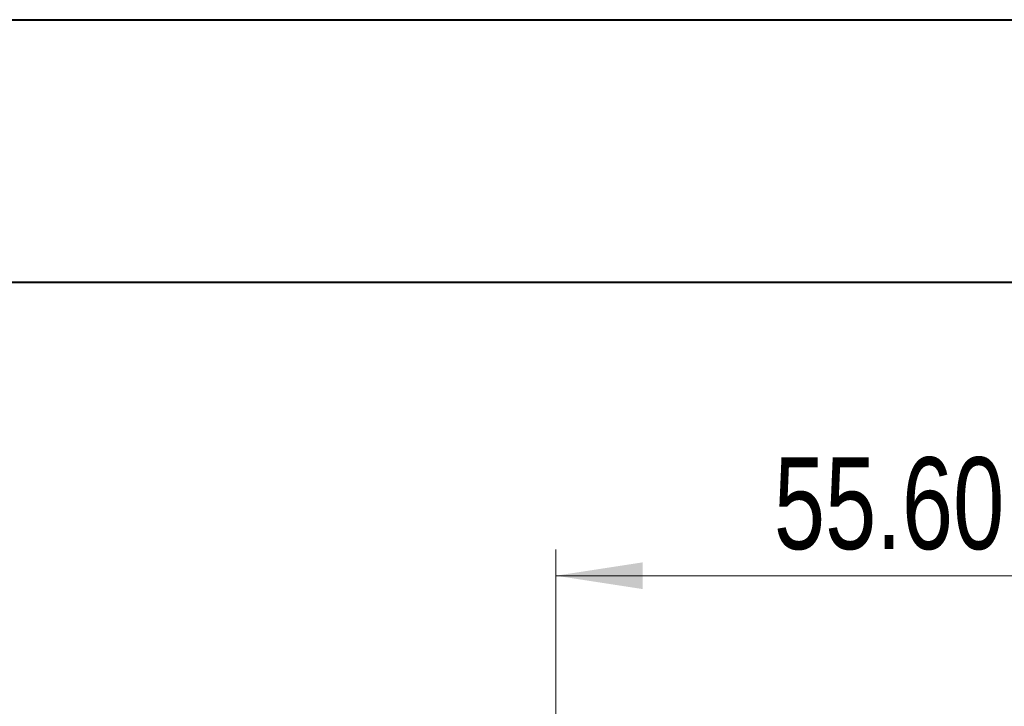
# Model space of a CAD drawing. Header units: millimetres. Extents: x 0 to 420, y 0 to 297.
# Tile 56 of 92: x 51 to 88, y 271 to 297. Entities that reach past the tile are written whole.
import ezdxf

# ---------------------------------------------------------------- set-up
doc = ezdxf.new("R2010")
doc.units = ezdxf.units.MM
doc.styles.add('SLDTEXTSTYLE0', font='TXT', dxfattribs={"width": 0.75})
doc.dimstyles.new('SLDDIMSTYLE4', dxfattribs={"dimtxt": 3.5, "dimasz": 3.302, "dimexe": 0, "dimexo": 0.0625, "dimgap": 0.875, "dimtad": 2, "dimlfac": 2, "dimrnd": 1e-09, "dimzin": 4, "dimdsep": 46, "dimtxsty": 'SLDTEXTSTYLE0', "dimsah": 1, "dimcen": 0.09, "dimadec": 0, "dimazin": 1, "dimtfac": 1, "dimtofl": 0, "dimtmove": 0, "dimatfit": 3, "dimfxl": 1, "dimfrac": 2, "dimtolj": 1, "dimtzin": 12, "dimarcsym": 0})
doc.dimstyles.new('SLDDIMSTYLE8', dxfattribs={"dimtxt": 3.5, "dimasz": 3.302, "dimexe": 0, "dimexo": 0.0625, "dimgap": 0.875, "dimtad": 0, "dimtih": 1, "dimtoh": 1, "dimlfac": 2, "dimrnd": 1e-09, "dimzin": 12, "dimdsep": 46, "dimtxsty": 'SLDTEXTSTYLE0', "dimsah": 1, "dimcen": 0, "dimadec": 0, "dimazin": 3, "dimtfac": 1, "dimtofl": 0, "dimtmove": 0, "dimatfit": 3, "dimfxl": 1, "dimfrac": 2, "dimtolj": 1, "dimtzin": 12, "dimarcsym": 0})

# ---------------------------------------------------------------- blocks, each defined once
blk = doc.blocks.new('_D_17')
at = {"color": 7, "linetype": 'Continuous', "lineweight": 0}
for p, q in [((71.192, 256.213), (71.192, 277.032)), ((98.987, 256.213), (98.987, 277.032)), ((71.192, 276.032), (98.987, 276.032))]:
    blk.add_line(p, q, dxfattribs=at)
for points in [[(71.192, 276.032), (74.494, 275.524), (74.494, 276.54)], [(98.987, 276.032), (95.685, 276.54), (95.685, 275.524)]]:
    blk.add_solid(points, dxfattribs=at)
at = {"color": 7, "linetype": 'Continuous', "lineweight": 0, "insert": (79.5, 280.544), "char_height": 3.5, "attachment_point": 1, "style": 'SLDTEXTSTYLE0'}
blk.add_mtext('55.60', dxfattribs=at)
blk = doc.blocks.new('_D_19')
at = {"color": 7, "linetype": 'Continuous', "lineweight": 0}
for p, q in [((76.687, 218.003), (73.516, 193.855)), ((73.516, 193.855), (61.336, 193.855))]:
    blk.add_line(p, q, dxfattribs=at)
blk.add_arc((85.09, 281.997), 64.543, 261.92645, 263.40727, dxfattribs=at)
blk.add_solid([(76.687, 218.003), (75.753, 214.795), (76.761, 214.663)], dxfattribs=at)
at = {"color": 7, "linetype": 'Continuous', "lineweight": 0, "insert": (61.336, 198.366), "char_height": 3.5, "attachment_point": 1, "style": 'SLDTEXTSTYLE0'}
blk.add_mtext('R129', dxfattribs=at)

msp = doc.modelspace()

# ---------------------------------------------------------------- linework, layer by layer
at = {"color": 7, "linetype": 'Continuous', "lineweight": 40}
for p, q in [((0.07884357, 297.21478016), (420.07884357, 297.21478016)), ((9.54138493, 287.21478016), (410.07884357, 287.21478016))]:
    msp.add_line(p, q, dxfattribs=at)

# ---------------------------------------------------------------- dimensions: what is measured, and where the dimension line sits
at = {"color": 7, "linetype": 'Continuous', "lineweight": 0}
dim = msp.add_radius_dim(center=(85.08962593, 281.99722745), mpoint=(76.68693624, 218.00303168), dimstyle='SLDDIMSTYLE8', dxfattribs=at)
dim.commit()
dim.dimension.update_dxf_attribs({"geometry": '_D_19', "text_midpoint": (66.63246827, 196.63270277), "dimtype": 164})
dim = msp.add_linear_dim(base=(98.98683098, 276.03193375), p1=(71.19242087, 255.21292593), p2=(98.98683098, 255.21292593), dimstyle='SLDDIMSTYLE4', dxfattribs=at)
dim.commit()
dim.dimension.update_dxf_attribs({"geometry": '_D_17', "text_midpoint": (85.31914667, 276.03193375), "dimtype": 160})

doc.saveas('drawing.dxf')
